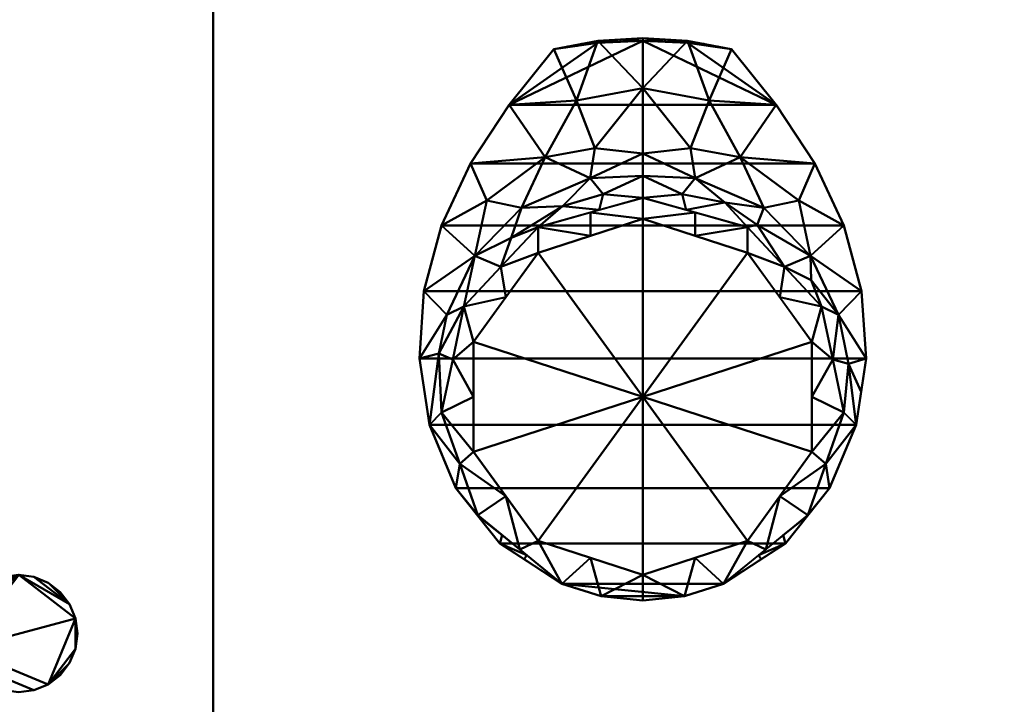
# Model space of a CAD drawing. Header units: millimetres. Extents: x -537 to 537, y -233 to 275.
# Tile 15 of 25: x 0 to 134, y -163 to -70. Entities that reach past the tile are written whole.
import ezdxf

# ---------------------------------------------------------------- set-up
doc = ezdxf.new("R2010")
doc.units = ezdxf.units.MM
doc.layers.add('A-GENM', color=13, linetype='Continuous', lineweight=30)
doc.layers.add('Q-SPCQ', color=91, linetype='Continuous', lineweight=30)

# ---------------------------------------------------------------- blocks, each defined once
blk = doc.blocks.new('Bec - Bec-571349-Vue 1')
at = {"layer": 'A-GENM', "lineweight": 40}
mesh = blk.add_polyface(dxfattribs=at)
corners = [(0.04, -56.12, 373.55), (0.04, -50.09, 349.91), (0.04, -34.34, 331.3), (-6.07, -34.72, 331.3), (-12.08, -35.85, 331.3), (-18.16, -43.45, 335.72), (-23.43, -51.44, 340.36), (-27.38, -59.91, 345.29), (-29.8, -68.86, 350.49), (-30.42, -78.04, 355.83), (-29.05, -87.11, 361.11), (-25.45, -95.72, 366.11), (-19.43, -103.27, 370.5), (-10.99, -108.78, 373.71), (-22.46, -99.4, 373.68), (-27.39, -85.43, 373.64), (-24.35, -70.93, 373.59), (-14.23, -60.11, 373.56), (-22.44, -99.5, 368.31), (-15.77, -104.87, 373.7), (-24.92, -92.41, 373.66), (-19.11, -102.14, 373.69), (-16.12, -105.43, 371.76), (0.04, -41.18, 339.38), (-16.47, -57.47, 355.81), (-13.26, -50.56, 346.2), (0.04, -53.11, 361.73), (-5.9, -57.78, 373.55), (-22.85, -64.04, 358.16), (-7.13, -53.44, 355.53), (-9.01, -42.85, 338.11), (-26.66, -72.08, 361.83), (-25.87, -78.18, 373.61), (-21.24, -56.5, 348.21), (-19.29, -65.52, 373.57), (-6.47, -49.34, 347.42), (-10.92, -57.28, 364.21), (-5.34, -55.63, 364.36), (-27.76, -77.37, 364.5), (-17.88, -61.56, 364.8)]
mesh.append_faces([[corners[k] for k in face] for face in [(3, 23, 2)]], dxfattribs={"vtx0": -1})
mesh.append_faces([[corners[k] for k in face] for face in [(7, 33, 6), (6, 25, 5), (11, 20, 10), (15, 10, 20), (1, 29, 26), (32, 38, 15), (23, 35, 1), (27, 36, 17), (0, 37, 27), (10, 38, 9), (16, 38, 32)]], dxfattribs={"vtx0": -1, "vtx1": -1})
mesh.append_faces([[corners[k] for k in face] for face in [(29, 1, 35), (5, 25, 30), (27, 37, 36), (31, 16, 28), (39, 24, 28), (33, 25, 6), (35, 25, 29), (31, 28, 8), (35, 23, 30), (28, 33, 7), (9, 38, 31), (30, 23, 3), (37, 26, 29), (33, 28, 24), (29, 24, 36), (25, 24, 29), (15, 38, 10), (16, 31, 38), (25, 33, 24), (30, 25, 35), (39, 36, 24), (36, 37, 29), (34, 39, 28), (36, 39, 17)]], dxfattribs={"vtx0": -1, "vtx1": -1, "vtx2": -1})
mesh.append_faces([[corners[k] for k in face] for face in [(14, 11, 18), (28, 7, 8), (12, 19, 21), (19, 12, 22), (18, 21, 14), (21, 18, 12), (11, 14, 20), (39, 34, 17), (28, 16, 34)]], dxfattribs={"vtx0": -1, "vtx2": -1})
mesh.append_faces([[corners[k] for k in face] for face in [(3, 4, 30), (0, 26, 37), (8, 9, 31), (4, 5, 30)]], dxfattribs={"vtx1": -1, "vtx2": -1})
mesh.append_faces([[corners[k] for k in face] for face in [(22, 13, 19)]], dxfattribs={"vtx2": -1})
mesh = blk.add_polyface(dxfattribs=at)
corners = [(0.04, -111.05, 375.03), (-5.62, -110.47, 374.69), (-10.99, -108.78, 373.71), (-19.43, -103.27, 370.5), (-25.45, -95.72, 366.11), (-29.05, -87.11, 361.11), (-30.42, -78.04, 355.83), (-29.8, -68.86, 350.49), (-27.38, -59.91, 345.29), (-23.43, -51.44, 340.36), (-18.16, -43.45, 335.72), (-12.08, -35.85, 331.3), (-6.06, -34.99, 330.8), (0.04, -34.7, 330.63), (6.14, -34.99, 330.8), (12.16, -35.85, 331.3), (18.24, -43.45, 335.72), (23.52, -51.44, 340.36), (27.47, -59.91, 345.29), (29.88, -68.86, 350.49), (30.5, -78.04, 355.83), (29.13, -87.11, 361.11), (25.53, -95.72, 366.11), (19.52, -103.27, 370.5), (11.07, -108.78, 373.71), (5.72, -110.47, 374.69)]
mesh.append_faces([[corners[k] for k in face] for face in [(16, 10, 13)]], dxfattribs={"vtx0": -1, "vtx1": -1, "vtx2": -1})
mesh.append_faces([[corners[k] for k in face] for face in [(9, 17, 18, 8), (10, 16, 17, 9), (16, 13, 14), (8, 18, 19, 7), (5, 21, 22, 4), (3, 23, 24, 2), (7, 19, 20, 6), (10, 12, 13)]], dxfattribs={"vtx0": -1, "vtx2": -1})
mesh.append_faces([[corners[k] for k in face] for face in [(15, 16, 14), (0, 1, 25)]], dxfattribs={"vtx1": -1})
mesh.append_faces([[corners[k] for k in face] for face in [(24, 25, 2), (1, 2, 25)]], dxfattribs={"vtx1": -1, "vtx2": -1})
mesh.append_faces([[corners[k] for k in face] for face in [(20, 21, 5, 6), (22, 23, 3, 4)]], dxfattribs={"vtx1": -1, "vtx3": -1})
mesh.append_faces([[corners[k] for k in face] for face in [(10, 11, 12)]], dxfattribs={"vtx2": -1})
mesh = blk.add_polyface(dxfattribs=at)
corners = [(0.04, -34.34, 331.3), (0.04, -34.7, 330.63), (-6.06, -34.99, 330.8), (-12.08, -35.85, 331.3), (-6.07, -34.72, 331.3), (-3.01, -34.53, 331.3), (-3.01, -34.85, 330.72), (-8.31, -35.14, 331.3), (-8.92, -35.4, 331.04), (-10.5, -35.62, 331.17), (-10.2, -35.5, 331.3)]
mesh.append_faces([[corners[k] for k in face] for face in [(0, 6, 5), (4, 8, 7), (2, 5, 6)]], dxfattribs={"vtx0": -1, "vtx1": -1})
mesh.append_faces([[corners[k] for k in face] for face in [(9, 10, 7, 8), (2, 4, 5), (4, 2, 8)]], dxfattribs={"vtx0": -1, "vtx2": -1})
mesh.append_faces([[corners[k] for k in face] for face in [(0, 1, 6), (9, 3, 10)]], dxfattribs={"vtx2": -1})
mesh = blk.add_polyface(dxfattribs=at)
corners = [(0.04, -34.7, 330.63), (0.04, -34.34, 331.3), (6.15, -34.72, 331.3), (12.16, -35.85, 331.3), (6.14, -34.99, 330.8), (3.1, -34.53, 331.3), (3.09, -34.85, 330.72), (9, -35.4, 331.04), (8.39, -35.14, 331.3), (10.28, -35.5, 331.3), (10.58, -35.62, 331.17)]
mesh.append_faces([[corners[k] for k in face] for face in [(1, 6, 0)]], dxfattribs={"vtx0": -1})
mesh.append_faces([[corners[k] for k in face] for face in [(5, 6, 1)]], dxfattribs={"vtx0": -1, "vtx1": -1})
mesh.append_faces([[corners[k] for k in face] for face in [(4, 5, 2), (7, 2, 8), (5, 4, 6)]], dxfattribs={"vtx0": -1, "vtx2": -1})
mesh.append_faces([[corners[k] for k in face] for face in [(10, 7, 8), (8, 9, 10), (7, 4, 2)]], dxfattribs={"vtx1": -1, "vtx2": -1})
mesh.append_faces([[corners[k] for k in face] for face in [(9, 3, 10)]], dxfattribs={"vtx2": -1})
mesh = blk.add_polyface(dxfattribs=at)
corners = [(0.04, -34.34, 331.3), (0.04, -50.09, 349.91), (0.04, -56.12, 373.55), (14.31, -60.11, 373.56), (24.43, -70.93, 373.59), (27.47, -85.43, 373.64), (22.54, -99.4, 373.68), (11.07, -108.78, 373.71), (19.52, -103.27, 370.5), (25.53, -95.72, 366.11), (29.13, -87.11, 361.11), (30.5, -78.04, 355.83), (29.88, -68.86, 350.49), (27.47, -59.91, 345.29), (23.52, -51.44, 340.36), (18.24, -43.45, 335.72), (12.16, -35.85, 331.3), (6.15, -34.72, 331.3), (25, -92.41, 373.66), (15.85, -104.87, 373.7), (22.52, -99.5, 368.31), (19.2, -102.14, 373.69), (16.2, -105.43, 371.76), (0.04, -41.18, 339.38), (16.55, -57.47, 355.81), (13.34, -50.56, 346.2), (0.04, -53.11, 361.73), (5.98, -57.78, 373.55), (22.93, -64.04, 358.16), (7.21, -53.44, 355.53), (9.1, -42.85, 338.11), (26.74, -72.08, 361.83), (25.95, -78.18, 373.61), (21.32, -56.5, 348.21), (19.37, -65.52, 373.57), (23.02, -67.37, 366.47), (6.55, -49.34, 347.42), (5.42, -55.63, 364.36), (11.25, -56.78, 361.74), (15.65, -59.82, 364.59), (29.82, -82.57, 358.47), (28.1, -78.76, 364.64)]
mesh.append_faces([[corners[k] for k in face] for face in [(21, 20, 6), (6, 9, 18), (10, 18, 9), (14, 33, 13), (20, 21, 8), (11, 41, 40), (2, 37, 26), (34, 39, 3), (5, 41, 32)]], dxfattribs={"vtx0": -1, "vtx1": -1})
mesh.append_faces([[corners[k] for k in face] for face in [(38, 29, 37), (25, 33, 14), (41, 5, 10), (28, 13, 33), (28, 35, 31), (23, 30, 17), (1, 29, 36), (25, 36, 29), (38, 24, 29), (24, 38, 39), (24, 33, 25), (24, 25, 29), (25, 15, 30), (37, 29, 26), (28, 31, 12), (28, 33, 24), (39, 34, 28), (31, 35, 4), (28, 34, 35), (25, 30, 36), (23, 36, 30), (27, 38, 37), (39, 38, 3), (28, 24, 39), (41, 31, 32), (31, 41, 11)]], dxfattribs={"vtx0": -1, "vtx1": -1, "vtx2": -1})
mesh.append_faces([[corners[k] for k in face] for face in [(10, 5, 18), (25, 14, 15), (30, 15, 16), (6, 20, 9), (29, 1, 26), (36, 23, 1), (30, 16, 17), (8, 21, 19), (41, 10, 40), (31, 4, 32), (38, 27, 3)]], dxfattribs={"vtx0": -1, "vtx2": -1})
mesh.append_faces([[corners[k] for k in face] for face in [(11, 12, 31), (22, 8, 19), (2, 27, 37), (34, 4, 35), (12, 13, 28)]], dxfattribs={"vtx1": -1, "vtx2": -1})
mesh.append_faces([[corners[k] for k in face] for face in [(17, 0, 23), (19, 7, 22)]], dxfattribs={"vtx2": -1})
mesh = blk.add_polyface(dxfattribs=at)
corners = [(0.04, -107.53, 487.36), (-14.22, -102.89, 487.35), (-23.04, -90.76, 487.31), (-23.04, -75.76, 487.27), (-14.22, -63.62, 487.23), (0.04, -58.99, 487.21), (0.04, -56.12, 373.55), (-14.23, -60.11, 373.56), (-24.35, -70.93, 373.59), (-27.39, -85.43, 373.64), (-22.46, -99.4, 373.68), (-10.99, -108.78, 373.71), (-5.62, -110.47, 374.69), (0.04, -111.05, 375.03), (-7.09, -105.21, 487.36), (-7.09, -61.3, 487.22), (-7.09, -58.11, 373.55), (-18.63, -69.69, 487.25), (-19.29, -65.52, 373.57), (-25.87, -78.18, 373.61), (-23.04, -83.26, 487.29), (-16.73, -104.09, 373.69), (-18.63, -96.82, 487.33), (-24.92, -92.41, 373.66)]
mesh.append_faces([[corners[k] for k in face] for face in [(1, 11, 14), (8, 17, 18), (9, 20, 19), (4, 18, 17), (5, 16, 15), (3, 19, 20), (21, 22, 10), (12, 14, 11), (22, 21, 1)]], dxfattribs={"vtx0": -1, "vtx1": -1})
mesh.append_faces([[corners[k] for k in face] for face in [(8, 3, 17), (9, 2, 20), (7, 4, 15), (3, 8, 19), (2, 9, 23), (12, 0, 14), (23, 22, 2)]], dxfattribs={"vtx0": -1, "vtx2": -1})
mesh.append_faces([[corners[k] for k in face] for face in [(13, 0, 12)]], dxfattribs={"vtx1": -1})
mesh.append_faces([[corners[k] for k in face] for face in [(16, 7, 15), (7, 18, 4), (21, 11, 1), (23, 10, 22)]], dxfattribs={"vtx1": -1, "vtx2": -1})
mesh.append_faces([[corners[k] for k in face] for face in [(5, 6, 16)]], dxfattribs={"vtx2": -1})
mesh = blk.add_polyface(dxfattribs=at)
corners = [(0.04, -56.12, 373.55), (0.04, -58.99, 487.21), (14.31, -63.62, 487.23), (23.12, -75.76, 487.27), (23.12, -90.76, 487.31), (14.31, -102.89, 487.35), (0.04, -107.53, 487.36), (0.04, -111.05, 375.03), (5.72, -110.47, 374.69), (11.07, -108.78, 373.71), (22.54, -99.4, 373.68), (27.47, -85.43, 373.64), (24.43, -70.93, 373.59), (14.31, -60.11, 373.56), (7.17, -105.21, 487.36), (7.17, -61.3, 487.22), (7.18, -58.11, 373.55), (19.37, -65.52, 373.57), (18.72, -69.69, 487.25), (16.81, -104.09, 373.69), (18.72, -96.82, 487.33), (25, -92.41, 373.66), (23.12, -83.26, 487.29), (25.95, -78.18, 373.61)]
mesh.append_faces([[corners[k] for k in face] for face in [(1, 16, 0)]], dxfattribs={"vtx0": -1})
mesh.append_faces([[corners[k] for k in face] for face in [(9, 14, 8), (5, 19, 20), (6, 8, 14), (20, 21, 4), (21, 20, 10), (22, 23, 3), (12, 3, 23)]], dxfattribs={"vtx0": -1, "vtx1": -1})
mesh.append_faces([[corners[k] for k in face] for face in [(13, 15, 2), (5, 9, 19), (12, 18, 3), (22, 11, 23), (17, 2, 18), (15, 13, 16), (18, 12, 17)]], dxfattribs={"vtx0": -1, "vtx2": -1})
mesh.append_faces([[corners[k] for k in face] for face in [(7, 8, 6)]], dxfattribs={"vtx1": -1})
mesh.append_faces([[corners[k] for k in face] for face in [(1, 15, 16), (5, 14, 9), (21, 11, 4), (17, 13, 2), (19, 10, 20), (22, 4, 11)]], dxfattribs={"vtx1": -1, "vtx2": -1})
mesh = blk.add_polyface(dxfattribs=at)
corners = [(0.04, -58.99, 487.21), (-14.22, -63.62, 487.23), (-23.04, -75.76, 487.27), (-23.04, -90.76, 487.31), (-14.22, -102.89, 487.35), (0.04, -107.53, 487.36), (0.04, -83.26, 487.29)]
mesh.append_faces([[corners[k] for k in face] for face in [(6, 4, 5)]], dxfattribs={"vtx0": -1})
mesh.append_faces([[corners[k] for k in face] for face in [(4, 6, 3)]], dxfattribs={"vtx0": -1, "vtx1": -1})
mesh.append_faces([[corners[k] for k in face] for face in [(6, 2, 3)]], dxfattribs={"vtx0": -1, "vtx2": -1})
mesh.append_faces([[corners[k] for k in face] for face in [(1, 2, 6)]], dxfattribs={"vtx1": -1, "vtx2": -1})
mesh.append_faces([[corners[k] for k in face] for face in [(6, 0, 1)]], dxfattribs={"vtx2": -1})
mesh = blk.add_polyface(dxfattribs=at)
corners = [(0.04, -107.53, 487.36), (14.31, -102.89, 487.35), (23.12, -90.76, 487.31), (23.12, -75.76, 487.27), (14.31, -63.62, 487.23), (0.04, -58.99, 487.21), (0.04, -83.26, 487.29)]
mesh.append_faces([[corners[k] for k in face] for face in [(3, 6, 2)]], dxfattribs={"vtx0": -1, "vtx1": -1})
mesh.append_faces([[corners[k] for k in face] for face in [(6, 1, 2)]], dxfattribs={"vtx0": -1, "vtx2": -1})
mesh.append_faces([[corners[k] for k in face] for face in [(5, 6, 4)]], dxfattribs={"vtx1": -1})
mesh.append_faces([[corners[k] for k in face] for face in [(3, 4, 6)]], dxfattribs={"vtx1": -1, "vtx2": -1})
mesh.append_faces([[corners[k] for k in face] for face in [(6, 0, 1)]], dxfattribs={"vtx2": -1})
blk = doc.blocks.new('CombinaisonGéomFamille_573800-Vue 1')
at = {"layer": 'Q-SPCQ', "lineweight": 40}
mesh = blk.add_polyface(dxfattribs=at)
corners = [(537.1, 168.3, 594.36), (-537.3, 168.3, 594.36), (-537.3, -187.3, 594.36), (537.1, -187.3, 594.36)]
mesh.append_faces([[corners[k] for k in face] for face in [(0, 1, 2, 3)]])
mesh = blk.add_polyface(dxfattribs=at)
corners = [(537.1, -187.3, 16.52), (-537.3, -187.3, 16.52), (-537.3, 166.36, 16.52), (537.1, 166.36, 16.52)]
mesh.append_faces([[corners[k] for k in face] for face in [(0, 1, 2, 3)]])
mesh = blk.add_polyface(dxfattribs=at)
corners = [(503.46, 15.7, 450.3), (503.46, -187.3, 450.3), (26.41, -187.3, 450.3), (26.41, 15.7, 450.3)]
mesh.append_faces([[corners[k] for k in face] for face in [(0, 1, 2, 3)]])
mesh = blk.add_polyface(dxfattribs=at)
corners = [(26.41, 15.7, 450.3), (26.41, -187.3, 450.3), (26.41, -187.3, 73.56), (26.41, 15.7, 73.56)]
mesh.append_faces([[corners[k] for k in face] for face in [(0, 1, 2, 3)]])
mesh = blk.add_polyface(dxfattribs=at)
corners = [(26.41, 15.7, 73.56), (26.41, -187.3, 73.56), (503.46, -187.3, 73.56), (503.46, 15.7, 73.56)]
mesh.append_faces([[corners[k] for k in face] for face in [(0, 1, 2, 3)]])

msp = doc.modelspace()

# ---------------------------------------------------------------- block references
at = {"layer": 'A-GENM', "lineweight": 40}
msp.add_blockref('Bec - Bec-571349-Vue 1', (84.93, -38.08, -12.5), dxfattribs=at)
at = {"layer": 'Q-SPCQ', "lineweight": 40}
msp.add_blockref('CombinaisonGéomFamille_573800-Vue 1', (0, 0), dxfattribs=at)

# ---------------------------------------------------------------- meshes
mesh = msp.add_polyface(dxfattribs=at)
corners = [(533.86, 168.79, 607.82), (-533.71, 168.79, 607.82), (-533.71, -230, 607.82), (533.86, -230, 607.82)]
mesh.append_faces([[corners[k] for k in face] for face in [(0, 1, 2, 3)]])
mesh = msp.add_polyface(dxfattribs=at)
corners = [(533.86, -230, 603.9), (-533.71, -230, 603.9), (-533.71, 168.79, 603.9), (533.86, 168.79, 603.9)]
mesh.append_faces([[corners[k] for k in face] for face in [(0, 1, 2, 3)]])
mesh = msp.add_polyface(dxfattribs=at)
corners = [(-460.77, 136.15, 603.9), (-460.5, 134.08, 603.9), (-459.7, 132.15, 603.9), (-458.43, 130.49, 603.9), (-456.77, 129.22, 603.9), (-454.84, 128.42, 603.9), (-452.77, 128.15, 603.9), (-450.7, 128.42, 603.9), (-448.77, 129.22, 603.9), (-447.12, 130.49, 603.9), (-445.85, 132.15, 603.9), (-445.05, 134.08, 603.9), (-444.77, 136.15, 603.9), (-445.05, 138.22, 603.9), (-445.85, 140.15, 603.9), (-447.12, 141.8, 603.9), (-448.77, 143.07, 603.9), (-450.7, 143.87, 603.9), (-452.77, 144.15, 603.9), (-454.84, 143.87, 603.9), (-456.77, 143.07, 603.9), (-458.43, 141.8, 603.9), (-459.7, 140.15, 603.9), (-460.5, 138.22, 603.9), (-8.06, 136.18, 603.9), (-7.79, 134.11, 603.9), (-6.99, 132.18, 603.9), (-5.72, 130.52, 603.9), (-4.06, 129.25, 603.9), (-2.13, 128.45, 603.9), (-0.06, 128.18, 603.9), (2.01, 128.45, 603.9), (3.94, 129.25, 603.9), (5.59, 130.52, 603.9), (6.86, 132.18, 603.9), (7.66, 134.11, 603.9), (7.94, 136.18, 603.9), (7.66, 138.25, 603.9), (6.86, 140.18, 603.9), (5.59, 141.83, 603.9), (3.94, 143.11, 603.9), (2.01, 143.9, 603.9), (-0.06, 144.18, 603.9), (-2.13, 143.9, 603.9), (-4.06, 143.11, 603.9), (-5.72, 141.83, 603.9), (-6.99, 140.18, 603.9), (-7.79, 138.25, 603.9), (444.63, 136.14, 603.9), (444.9, 134.07, 603.9), (445.7, 132.14, 603.9), (446.97, 130.48, 603.9), (448.63, 129.21, 603.9), (450.56, 128.41, 603.9), (452.63, 128.14, 603.9), (454.7, 128.41, 603.9), (456.63, 129.21, 603.9), (458.28, 130.48, 603.9), (459.56, 132.14, 603.9), (460.35, 134.07, 603.9), (460.63, 136.14, 603.9), (460.35, 138.21, 603.9), (459.56, 140.14, 603.9), (458.28, 141.8, 603.9), (456.63, 143.07, 603.9), (454.7, 143.87, 603.9), (452.63, 144.14, 603.9), (450.56, 143.87, 603.9), (448.63, 143.07, 603.9), (446.97, 141.8, 603.9), (445.7, 140.14, 603.9), (444.9, 138.21, 603.9), (444.57, -153.69, 603.9), (444.84, -155.76, 603.9), (445.64, -157.69, 603.9), (446.91, -159.35, 603.9), (448.57, -160.62, 603.9), (450.5, -161.42, 603.9), (452.57, -161.69, 603.9), (454.64, -161.42, 603.9), (456.57, -160.62, 603.9), (458.22, -159.35, 603.9), (459.5, -157.69, 603.9), (460.3, -155.76, 603.9), (460.57, -153.69, 603.9), (460.3, -151.62, 603.9), (459.5, -149.69, 603.9), (458.22, -148.03, 603.9), (456.57, -146.76, 603.9), (454.64, -145.96, 603.9), (452.57, -145.69, 603.9), (450.5, -145.96, 603.9), (448.57, -146.76, 603.9), (446.91, -148.03, 603.9), (445.64, -149.69, 603.9), (444.84, -151.62, 603.9), (-8.12, -153.65, 603.9), (-7.85, -155.72, 603.9), (-7.05, -157.65, 603.9), (-5.78, -159.31, 603.9), (-4.12, -160.58, 603.9), (-2.19, -161.38, 603.9), (-0.12, -161.65, 603.9), (1.95, -161.38, 603.9), (3.88, -160.58, 603.9), (5.53, -159.31, 603.9), (6.81, -157.65, 603.9), (7.6, -155.72, 603.9), (7.88, -153.65, 603.9), (7.6, -151.58, 603.9), (6.81, -149.65, 603.9), (5.53, -147.99, 603.9), (3.88, -146.72, 603.9), (1.95, -145.92, 603.9), (-0.12, -145.65, 603.9), (-2.19, -145.92, 603.9), (-4.12, -146.72, 603.9), (-5.78, -147.99, 603.9), (-7.05, -149.65, 603.9), (-7.85, -151.58, 603.9), (-460.77, -153.69, 603.9), (-460.5, -155.76, 603.9), (-459.7, -157.69, 603.9), (-458.43, -159.35, 603.9), (-456.77, -160.62, 603.9), (-454.84, -161.42, 603.9), (-452.77, -161.69, 603.9), (-450.7, -161.42, 603.9), (-448.77, -160.62, 603.9), (-447.11, -159.35, 603.9), (-445.84, -157.69, 603.9), (-445.04, -155.76, 603.9), (-444.77, -153.69, 603.9), (-445.04, -151.62, 603.9), (-445.84, -149.69, 603.9), (-447.11, -148.03, 603.9), (-448.77, -146.76, 603.9), (-450.7, -145.96, 603.9), (-452.77, -145.69, 603.9), (-454.84, -145.96, 603.9), (-456.77, -146.76, 603.9), (-458.43, -148.03, 603.9), (-459.7, -149.69, 603.9), (-460.5, -151.62, 603.9)]
mesh.append_faces([[corners[k] for k in face] for face in [(10, 7, 8, 9), (13, 11, 12), (23, 21, 22), (34, 31, 32, 33), (37, 35, 36), (40, 38, 39), (44, 41, 42, 43), (47, 45, 46), (59, 56, 57, 58), (64, 61, 62, 63), (83, 81, 82), (88, 85, 86, 87), (72, 94, 95)]], dxfattribs={"vtx0": -1})
mesh.append_faces([[corners[k] for k in face] for face in [(61, 56, 59, 60), (53, 49, 52), (68, 61, 66, 67), (79, 83, 77, 78), (97, 114, 119, 96), (121, 138, 143, 120)]], dxfattribs={"vtx0": -1, "vtx1": -1})
mesh.append_faces([[corners[k] for k in face] for face in [(18, 2, 14, 17), (41, 44, 38, 40), (56, 61, 68), (94, 74, 85), (97, 109, 114), (121, 133, 138)]], dxfattribs={"vtx0": -1, "vtx1": -1, "vtx2": -1})
mesh.append_faces([[corners[k] for k in face] for face in [(7, 13, 2, 5), (31, 37, 26, 29), (56, 68, 49, 53), (83, 85, 74, 77), (109, 97, 104, 107), (133, 121, 128, 131)]], dxfattribs={"vtx0": -1, "vtx1": -1, "vtx2": -1, "vtx3": -1})
mesh.append_faces([[corners[k] for k in face] for face in [(2, 13, 14), (38, 44, 45), (26, 37, 38), (98, 103, 104, 97), (114, 109, 110, 113), (122, 127, 128, 121), (138, 133, 134, 137)]], dxfattribs={"vtx0": -1, "vtx2": -1})
mesh.append_faces([[corners[k] for k in face] for face in [(7, 10, 11, 13), (21, 1, 2, 18), (31, 34, 35, 37), (45, 25, 26, 38), (85, 90, 91, 94)]], dxfattribs={"vtx0": -1, "vtx2": -1, "vtx3": -1})
mesh.append_faces([[corners[k] for k in face] for face in [(4, 5, 2, 3), (20, 21, 18, 19), (28, 29, 26, 27), (100, 101, 98, 99), (124, 125, 122, 123)]], dxfattribs={"vtx1": -1})
mesh.append_faces([[corners[k] for k in face] for face in [(65, 66, 61, 64)]], dxfattribs={"vtx1": -1, "vtx2": -1})
mesh.append_faces([[corners[k] for k in face] for face in [(5, 6, 7), (29, 30, 31), (54, 55, 56, 53), (50, 51, 52, 49), (69, 70, 71, 68), (75, 76, 77, 74), (83, 84, 85), (92, 93, 94, 91), (107, 108, 109), (115, 116, 117, 114), (131, 132, 133), (139, 140, 141, 138)]], dxfattribs={"vtx2": -1})
mesh.append_faces([[corners[k] for k in face] for face in [(23, 0, 1, 21), (47, 24, 25, 45), (71, 48, 49, 68), (79, 80, 81, 83), (72, 73, 74, 94), (88, 89, 90, 85), (101, 102, 103, 98), (117, 118, 119, 114), (125, 126, 127, 122), (141, 142, 143, 138)]], dxfattribs={"vtx2": -1, "vtx3": -1})
mesh.append_faces([[corners[k] for k in face] for face in [(14, 15, 16, 17), (104, 105, 106, 107), (110, 111, 112, 113), (128, 129, 130, 131), (134, 135, 136, 137)]], dxfattribs={"vtx3": -1})
mesh = msp.add_polyface(dxfattribs=at)
corners = [(-460.77, 136.15, 594.36), (-460.5, 138.22, 594.36), (-459.7, 140.15, 594.36), (-458.43, 141.8, 594.36), (-456.77, 143.07, 594.36), (-454.84, 143.87, 594.36), (-452.77, 144.15, 594.36), (-450.7, 143.87, 594.36), (-448.77, 143.07, 594.36), (-447.12, 141.8, 594.36), (-445.85, 140.15, 594.36), (-445.05, 138.22, 594.36), (-444.77, 136.15, 594.36), (-445.05, 134.08, 594.36), (-445.85, 132.15, 594.36), (-447.12, 130.49, 594.36), (-448.77, 129.22, 594.36), (-450.7, 128.42, 594.36), (-452.77, 128.15, 594.36), (-454.84, 128.42, 594.36), (-456.77, 129.22, 594.36), (-458.43, 130.49, 594.36), (-459.7, 132.15, 594.36), (-460.5, 134.08, 594.36), (-8.06, 136.18, 594.36), (-7.79, 138.25, 594.36), (-6.99, 140.18, 594.36), (-5.72, 141.83, 594.36), (-4.06, 143.11, 594.36), (-2.13, 143.9, 594.36), (-0.06, 144.18, 594.36), (2.01, 143.9, 594.36), (3.94, 143.11, 594.36), (5.59, 141.83, 594.36), (6.86, 140.18, 594.36), (7.66, 138.25, 594.36), (7.94, 136.18, 594.36), (7.66, 134.11, 594.36), (6.86, 132.18, 594.36), (5.59, 130.52, 594.36), (3.94, 129.25, 594.36), (2.01, 128.45, 594.36), (-0.06, 128.18, 594.36), (-2.13, 128.45, 594.36), (-4.06, 129.25, 594.36), (-5.72, 130.52, 594.36), (-6.99, 132.18, 594.36), (-7.79, 134.11, 594.36), (444.63, 136.14, 594.36), (444.9, 138.21, 594.36), (445.7, 140.14, 594.36), (446.97, 141.8, 594.36), (448.63, 143.07, 594.36), (450.56, 143.87, 594.36), (452.63, 144.14, 594.36), (454.7, 143.87, 594.36), (456.63, 143.07, 594.36), (458.28, 141.8, 594.36), (459.56, 140.14, 594.36), (460.35, 138.21, 594.36), (460.63, 136.14, 594.36), (460.35, 134.07, 594.36), (459.56, 132.14, 594.36), (458.28, 130.48, 594.36), (456.63, 129.21, 594.36), (454.7, 128.41, 594.36), (452.63, 128.14, 594.36), (450.56, 128.41, 594.36), (448.63, 129.21, 594.36), (446.97, 130.48, 594.36), (445.7, 132.14, 594.36), (444.9, 134.07, 594.36), (444.57, -153.69, 594.36), (444.84, -151.62, 594.36), (445.64, -149.69, 594.36), (446.91, -148.03, 594.36), (448.57, -146.76, 594.36), (450.5, -145.96, 594.36), (452.57, -145.69, 594.36), (454.64, -145.96, 594.36), (456.57, -146.76, 594.36), (458.22, -148.03, 594.36), (459.5, -149.69, 594.36), (460.3, -151.62, 594.36), (460.57, -153.69, 594.36), (460.3, -155.76, 594.36), (459.5, -157.69, 594.36), (458.22, -159.35, 594.36), (456.57, -160.62, 594.36), (454.64, -161.42, 594.36), (452.57, -161.69, 594.36), (450.5, -161.42, 594.36), (448.57, -160.62, 594.36), (446.91, -159.35, 594.36), (445.64, -157.69, 594.36), (444.84, -155.76, 594.36), (-8.12, -153.65, 594.36), (-7.85, -151.58, 594.36), (-7.05, -149.65, 594.36), (-5.78, -147.99, 594.36), (-4.12, -146.72, 594.36), (-2.19, -145.92, 594.36), (-0.12, -145.65, 594.36), (1.95, -145.92, 594.36), (3.88, -146.72, 594.36), (5.53, -147.99, 594.36), (6.81, -149.65, 594.36), (7.6, -151.58, 594.36), (7.88, -153.65, 594.36), (7.6, -155.72, 594.36), (6.81, -157.65, 594.36), (5.53, -159.31, 594.36), (3.88, -160.58, 594.36), (1.95, -161.38, 594.36), (-0.12, -161.65, 594.36), (-2.19, -161.38, 594.36), (-4.12, -160.58, 594.36), (-5.78, -159.31, 594.36), (-7.05, -157.65, 594.36), (-7.85, -155.72, 594.36), (-460.77, -153.69, 594.36), (-460.5, -151.62, 594.36), (-459.7, -149.69, 594.36), (-458.43, -148.03, 594.36), (-456.77, -146.76, 594.36), (-454.84, -145.96, 594.36), (-452.77, -145.69, 594.36), (-450.7, -145.96, 594.36), (-448.77, -146.76, 594.36), (-447.11, -148.03, 594.36), (-445.84, -149.69, 594.36), (-445.04, -151.62, 594.36), (-444.77, -153.69, 594.36), (-445.04, -155.76, 594.36), (-445.84, -157.69, 594.36), (-447.11, -159.35, 594.36), (-448.77, -160.62, 594.36), (-450.7, -161.42, 594.36), (-452.77, -161.69, 594.36), (-454.84, -161.42, 594.36), (-456.77, -160.62, 594.36), (-458.43, -159.35, 594.36), (-459.7, -157.69, 594.36), (-460.5, -155.76, 594.36)]
mesh.append_faces([[corners[k] for k in face] for face in [(10, 8, 9), (1, 23, 0), (34, 31, 32, 33), (30, 28, 29), (25, 47, 24), (61, 59, 60), (87, 85, 86), (85, 83, 84), (106, 104, 105), (99, 97, 98), (97, 119, 96), (112, 110, 111), (109, 107, 108), (130, 128, 129), (123, 121, 122), (121, 143, 120), (136, 134, 135), (133, 131, 132)]], dxfattribs={"vtx0": -1})
mesh.append_faces([[corners[k] for k in face] for face in [(23, 3, 22), (19, 22, 17, 18), (47, 27, 46), (43, 46, 41, 42), (54, 59, 52, 53), (49, 52, 71, 48), (115, 118, 113, 114), (139, 142, 137, 138)]], dxfattribs={"vtx0": -1, "vtx1": -1})
mesh.append_faces([[corners[k] for k in face] for face in [(112, 119, 107), (136, 143, 131)]], dxfattribs={"vtx0": -1, "vtx1": -1, "vtx2": -1})
mesh.append_faces([[corners[k] for k in face] for face in [(22, 3, 6, 10), (64, 52, 59, 61), (71, 52, 64, 67), (94, 74, 83, 85), (85, 89, 91, 94), (102, 119, 97, 99), (126, 143, 121, 123)]], dxfattribs={"vtx0": -1, "vtx1": -1, "vtx2": -1, "vtx3": -1})
mesh.append_faces([[corners[k] for k in face] for face in [(17, 11, 13, 14), (34, 46, 27, 28), (41, 35, 37, 38), (112, 107, 109, 110), (136, 131, 133, 134)]], dxfattribs={"vtx0": -1, "vtx1": -1, "vtx3": -1})
mesh.append_faces([[corners[k] for k in face] for face in [(71, 67, 68)]], dxfattribs={"vtx0": -1, "vtx2": -1})
mesh.append_faces([[corners[k] for k in face] for face in [(22, 10, 11, 17), (28, 30, 31, 34), (46, 34, 35, 41), (102, 106, 107, 119), (126, 130, 131, 143)]], dxfattribs={"vtx0": -1, "vtx2": -1, "vtx3": -1})
mesh.append_faces([[corners[k] for k in face] for face in [(10, 6, 7, 8), (59, 54, 55, 56), (106, 102, 103, 104), (130, 126, 127, 128)]], dxfattribs={"vtx0": -1, "vtx3": -1})
mesh.append_faces([[corners[k] for k in face] for face in [(16, 17, 14, 15), (40, 41, 38, 39), (58, 59, 56, 57), (51, 52, 49, 50), (82, 83, 80, 81), (93, 94, 91, 92), (95, 72, 94), (90, 91, 89)]], dxfattribs={"vtx1": -1})
mesh.append_faces([[corners[k] for k in face] for face in [(77, 78, 83, 74)]], dxfattribs={"vtx1": -1, "vtx2": -1, "vtx3": -1})
mesh.append_faces([[corners[k] for k in face] for face in [(112, 113, 118, 119), (136, 137, 142, 143)]], dxfattribs={"vtx1": -1, "vtx3": -1})
mesh.append_faces([[corners[k] for k in face] for face in [(4, 5, 6, 3), (20, 21, 22, 19), (11, 12, 13), (44, 45, 46, 43), (35, 36, 37), (116, 117, 118, 115), (140, 141, 142, 139)]], dxfattribs={"vtx2": -1})
mesh.append_faces([[corners[k] for k in face] for face in [(1, 2, 3, 23), (25, 26, 27, 47), (78, 79, 80, 83), (72, 73, 74, 94), (87, 88, 89, 85)]], dxfattribs={"vtx2": -1, "vtx3": -1})
mesh.append_faces([[corners[k] for k in face] for face in [(61, 62, 63, 64), (64, 65, 66, 67), (68, 69, 70, 71), (74, 75, 76, 77), (99, 100, 101, 102), (123, 124, 125, 126)]], dxfattribs={"vtx3": -1})
mesh = msp.add_polyface(dxfattribs=at)
corners = [(-8.12, -153.65, 603.9), (-7.85, -151.58, 603.9), (-7.05, -149.65, 603.9), (-5.78, -147.99, 603.9), (-4.12, -146.72, 603.9), (-2.19, -145.92, 603.9), (-0.12, -145.65, 603.9), (1.95, -145.92, 603.9), (3.88, -146.72, 603.9), (5.53, -147.99, 603.9), (6.81, -149.65, 603.9), (7.6, -151.58, 603.9), (7.88, -153.65, 603.9), (7.88, -153.65, 594.36), (7.6, -151.58, 594.36), (6.81, -149.65, 594.36), (5.53, -147.99, 594.36), (3.88, -146.72, 594.36), (1.95, -145.92, 594.36), (-0.12, -145.65, 594.36), (-2.19, -145.92, 594.36), (-4.12, -146.72, 594.36), (-5.78, -147.99, 594.36), (-7.05, -149.65, 594.36), (-7.85, -151.58, 594.36), (-8.12, -153.65, 594.36)]
mesh.append_faces([[corners[k] for k in face] for face in [(13, 14, 11, 12)]], dxfattribs={"vtx1": -1})
mesh.append_faces([[corners[k] for k in face] for face in [(14, 15, 10, 11), (16, 17, 8, 9), (15, 16, 9, 10), (17, 18, 7, 8), (6, 7, 18, 19), (20, 21, 4, 5), (21, 22, 3, 4), (23, 24, 1, 2), (22, 23, 2, 3), (19, 20, 5, 6)]], dxfattribs={"vtx1": -1, "vtx3": -1})
mesh.append_faces([[corners[k] for k in face] for face in [(24, 25, 0, 1)]], dxfattribs={"vtx3": -1})
mesh = msp.add_polyface(dxfattribs=at)
corners = [(7.88, -153.65, 603.9), (7.6, -155.72, 603.9), (6.81, -157.65, 603.9), (5.53, -159.31, 603.9), (3.88, -160.58, 603.9), (1.95, -161.38, 603.9), (-0.12, -161.65, 603.9), (-2.19, -161.38, 603.9), (-4.12, -160.58, 603.9), (-5.78, -159.31, 603.9), (-7.05, -157.65, 603.9), (-7.85, -155.72, 603.9), (-8.12, -153.65, 603.9), (-8.12, -153.65, 594.36), (-7.85, -155.72, 594.36), (-7.05, -157.65, 594.36), (-5.78, -159.31, 594.36), (-4.12, -160.58, 594.36), (-2.19, -161.38, 594.36), (-0.12, -161.65, 594.36), (1.95, -161.38, 594.36), (3.88, -160.58, 594.36), (5.53, -159.31, 594.36), (6.81, -157.65, 594.36), (7.6, -155.72, 594.36), (7.88, -153.65, 594.36)]
mesh.append_faces([[corners[k] for k in face] for face in [(13, 14, 11, 12)]], dxfattribs={"vtx1": -1})
mesh.append_faces([[corners[k] for k in face] for face in [(14, 15, 10, 11), (16, 17, 8, 9), (15, 16, 9, 10), (17, 18, 7, 8), (6, 7, 18, 19), (20, 21, 4, 5), (21, 22, 3, 4), (23, 24, 1, 2), (22, 23, 2, 3), (19, 20, 5, 6)]], dxfattribs={"vtx1": -1, "vtx3": -1})
mesh.append_faces([[corners[k] for k in face] for face in [(24, 25, 0, 1)]], dxfattribs={"vtx3": -1})

doc.saveas('drawing.dxf')
